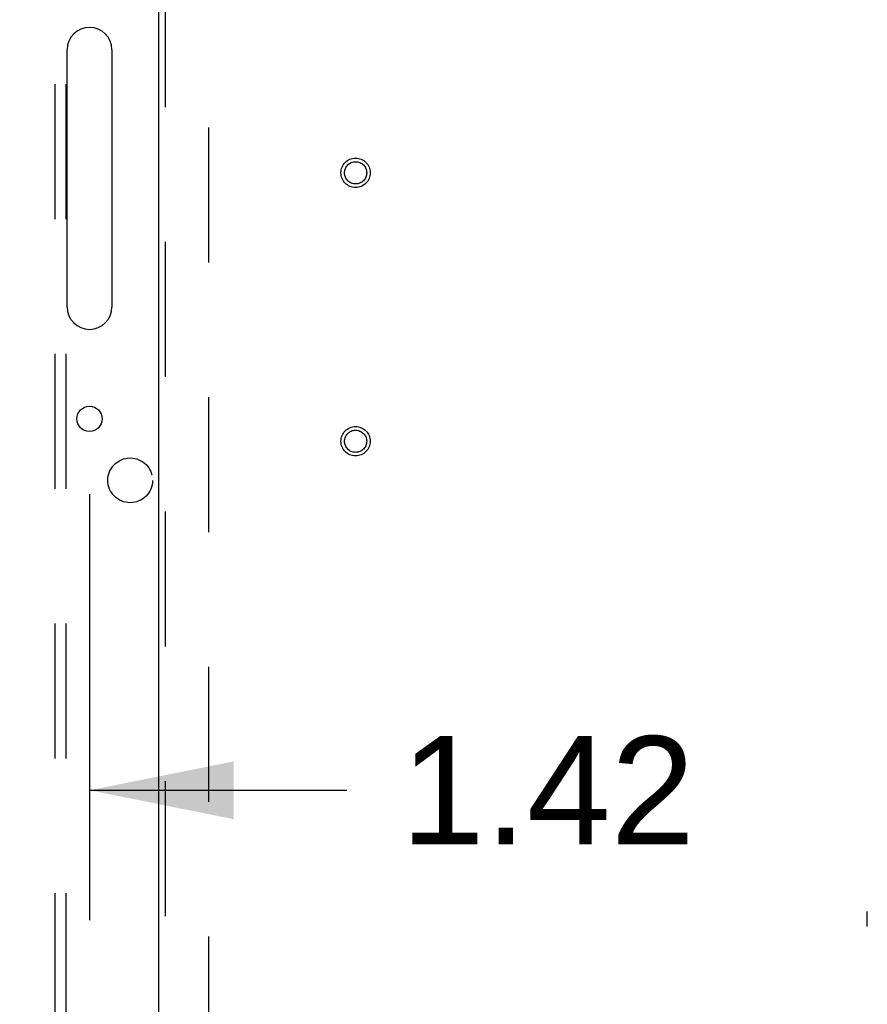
# Model space of a CAD drawing. Header units: inches. Extents: x 0 to 274, y 0 to 177.
# Tile 94 of 138: x 117 to 126, y 102 to 113. Entities that reach past the tile are written whole.
import ezdxf

# ---------------------------------------------------------------- set-up
doc = ezdxf.new("R2010")
doc.units = ezdxf.units.IN
doc.header["$LTSCALE"] = 15.069778
doc.header["$MEASUREMENT"] = 0
doc.linetypes.add('HIDDEN', pattern=[0.2, 0.1, -0.1])
doc.layers.get('0').update_dxf_attribs({"linetype": 'CONTINUOUS'})
for name, color, linetype in [('DEFAULT_2', 8, 'HIDDEN'), ('DIMENSIONS', 7, 'CONTINUOUS'), ('EXD_ENCLOSURE_DOOR_ASSEMBLY', 7, 'CONTINUOUS'), ('SUBPANEL', 7, 'CONTINUOUS')]:
    doc.layers.add(name, color=color, linetype=linetype)
doc.styles.get("Standard").update_dxf_attribs({"font": 'arial.ttf'})
doc.dimstyles.new('DIMSTYLE_1', dxfattribs={"dimtxt": 1.208806, "dimasz": 1.611741, "dimexe": 0.09, "dimexo": 0.07, "dimgap": 0.0375, "dimtad": 0, "dimtih": 1, "dimtoh": 1, "dimzin": 4, "dimdsep": 46, "dimtxsty": 'Standard', "dimblk": '_FILLED', "dimblk1": '_FILLED', "dimblk2": '_FILLED', "dimcen": 0.09, "dimadec": 3, "dimazin": 1, "dimtfac": 1, "dimtdec": 3, "dimtofl": 0, "dimtmove": 0, "dimatfit": 3, "dimldrblk": '_FILLED', "dimfxl": 0, "dimtolj": 1, "dimtzin": 4, "dimarcsym": 0})

# ---------------------------------------------------------------- blocks, each defined once
blk = doc.blocks.new('_FILLED')
at = {"color": 0, "linetype": 'ByBlock'}
blk.add_solid([(0, 0), (-1, 0.2), (-1, -0.2)], dxfattribs=at)
blk = doc.blocks.new('*D5')
at = {"layer": 'DIMENSIONS', "color": 2, "linetype": 'Continuous'}
for p, q in [((117.525, 107.791), (117.525, 103.032)), ((116.105, 104.482), (112.881, 104.482)), ((117.525, 104.482), (120.401, 104.482))]:
    blk.add_line(p, q, dxfattribs=at)
at = {"layer": 'DIMENSIONS', "color": 2, "linetype": 'Continuous', "xscale": 1.6117409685, "yscale": 1.6117409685, "zscale": 1.6117409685}
blk.add_blockref('_FILLED', (116.105, 104.482), dxfattribs=at)
at = {"layer": 'DIMENSIONS', "color": 2, "linetype": 'Continuous', "xscale": 1.6117409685, "yscale": 1.6117409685, "zscale": 1.6117409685, "rotation": 180}
blk.add_blockref('_FILLED', (117.525, 104.482), dxfattribs=at)
at = {"layer": 'DIMENSIONS', "color": 2, "linetype": 'Continuous', "insert": (121.006, 105.087), "char_height": 1.2088, "width": 3.2849, "attachment_point": 1, "line_spacing_factor": 0.9}
blk.add_mtext('1.42', dxfattribs=at)

msp = doc.modelspace()

# ---------------------------------------------------------------- linework, layer by layer
at = {"color": 3, "linetype": 'Continuous'}
for p, q in [((117.275, 109.883), (117.275, 112.758)), ((117.775, 112.758), (117.775, 109.883))]:
    msp.add_line(p, q, dxfattribs=at)
msp.add_circle((117.525, 108.633), 0.141, dxfattribs=at)
for centre, start, end in [((117.525, 112.758), 0, 180), ((117.525, 109.883), 180, 360)]:
    msp.add_arc(centre, 0.25, start, end, dxfattribs=at)
at = {"layer": 'DEFAULT_2', "color": 8, "linetype": 'HIDDEN'}
for p, q in [((118.855, 123.944), (118.855, 91.948)), ((126.221, 102.96), (126.221, 103.128))]:
    msp.add_line(p, q, dxfattribs=at)
at = {"layer": 'EXD_ENCLOSURE_DOOR_ASSEMBLY', "color": 3, "linetype": 'Continuous'}
msp.add_line((118.3, 91.021), (118.3, 124.871), dxfattribs=at)
at = {"layer": 'EXD_ENCLOSURE_DOOR_ASSEMBLY', "color": 8, "linetype": 'HIDDEN'}
msp.add_line((118.375, 91.021), (118.375, 124.871), dxfattribs=at)
for centre, radius in [((120.5, 111.383), 0.164), ((120.5, 111.383), 0.124), ((120.5, 108.383), 0.164), ((120.5, 108.383), 0.124)]:
    msp.add_circle(centre, radius, dxfattribs=at)
at = {"layer": 'SUBPANEL', "color": 8, "linetype": 'HIDDEN'}
for p, q in [((117.136, 121.415), (117.136, 94.477)), ((117.261, 121.415), (117.261, 94.477))]:
    msp.add_line(p, q, dxfattribs=at)
msp.add_circle((117.98, 107.946), 0.25, dxfattribs=at)

# ---------------------------------------------------------------- dimensions: what is measured, and where the dimension line sits
at = {"layer": 'DIMENSIONS', "color": 2, "linetype": 'Continuous'}
dim = msp.add_linear_dim(base=(117.525, 104.482), p1=(116.105, 90.759), p2=(117.525, 107.861), dimstyle='DIMSTYLE_1', dxfattribs=at)
dim.commit()
dim.dimension.update_dxf_attribs({"geometry": '*D5', "text_midpoint": (122.694, 104.484), "dimtype": 160})

doc.saveas('drawing.dxf')
